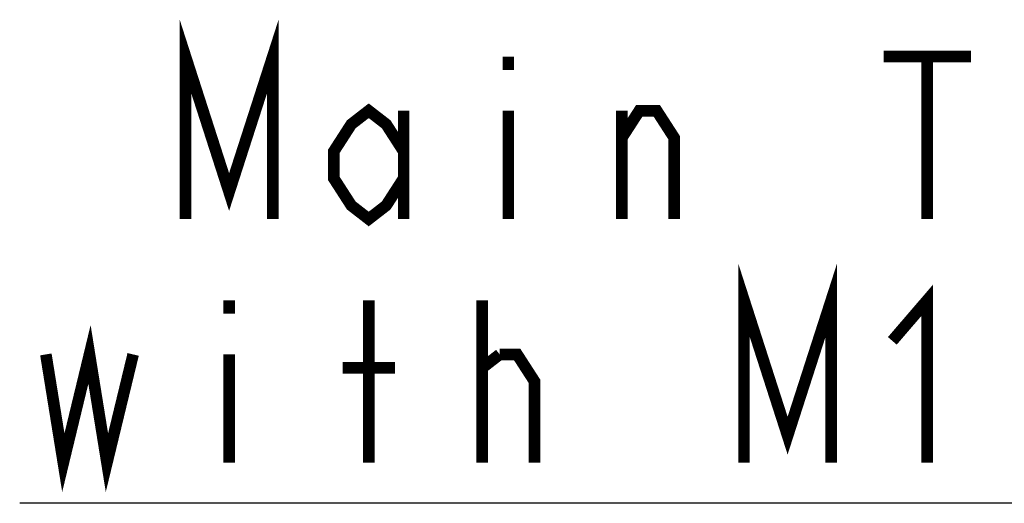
# Model space of a CAD drawing. Extents: x 30 to 410, y 34 to 287.
# Tile 9 of 50: x 152.74 to 169.72, y 101.51 to 109.84. Entities that reach past the tile are written whole.
import ezdxf

# ---------------------------------------------------------------- set-up
doc = ezdxf.new("R2010")
doc.units = 0
doc.header["$LTSCALE"] = 23.1
doc.layers.add('ALL_NOTE', color=7, linetype='CONTINUOUS')

msp = doc.modelspace()

# ---------------------------------------------------------------- linework, layer by layer
at = {"layer": 'ALL_NOTE', "color": 2, "linetype": 'CONTINUOUS'}
msp.add_line((188.863, 101.506), (152.743, 101.506), dxfattribs=at)
msp.add_line((188.863, 101.506), (152.743, 101.506), dxfattribs=at)
at = {"layer": 'ALL_NOTE', "color": 2, "linetype": 'CONTINUOUS', "const_width": 0.2}
for points in [[(155.603, 106.406), (155.603, 109.206), (156.355, 106.872), (157.108, 109.206), (157.108, 106.406)], [(161.171, 109.206), (161.171, 108.972)], [(167.643, 109.206), (169.148, 109.206)], [(168.395, 109.206), (168.395, 106.406)], [(159.365, 107.106), (159.064, 106.639), (158.763, 106.406), (158.462, 106.639), (158.161, 107.106), (158.161, 107.572), (158.462, 108.039), (158.763, 108.272), (159.064, 108.039), (159.365, 107.572)], [(159.365, 108.272), (159.365, 106.406)], [(161.171, 108.272), (161.171, 106.406)], [(163.128, 106.406), (163.128, 108.272)], [(163.128, 107.806), (163.429, 108.272), (163.73, 108.272), (164.031, 107.806), (164.031, 106.406)], [(165.235, 102.206), (165.235, 105.006), (165.987, 102.672), (166.74, 105.006), (166.74, 102.206)], [(167.793, 104.306), (168.395, 105.006), (168.395, 102.206)], [(156.355, 105.006), (156.355, 104.772)], [(158.763, 102.206), (158.763, 105.006)], [(160.72, 102.206), (160.72, 105.006)], [(153.195, 104.072), (153.496, 102.206), (153.947, 104.072), (154.248, 102.206), (154.7, 104.072)], [(156.355, 104.072), (156.355, 102.206)], [(160.72, 103.839), (161.021, 104.072)], [(161.021, 104.072), (161.322, 104.072), (161.623, 103.606), (161.623, 102.206)], [(158.312, 103.839), (159.215, 103.839)]]:
    msp.add_lwpolyline(points, dxfattribs=at)

doc.saveas('drawing.dxf')
